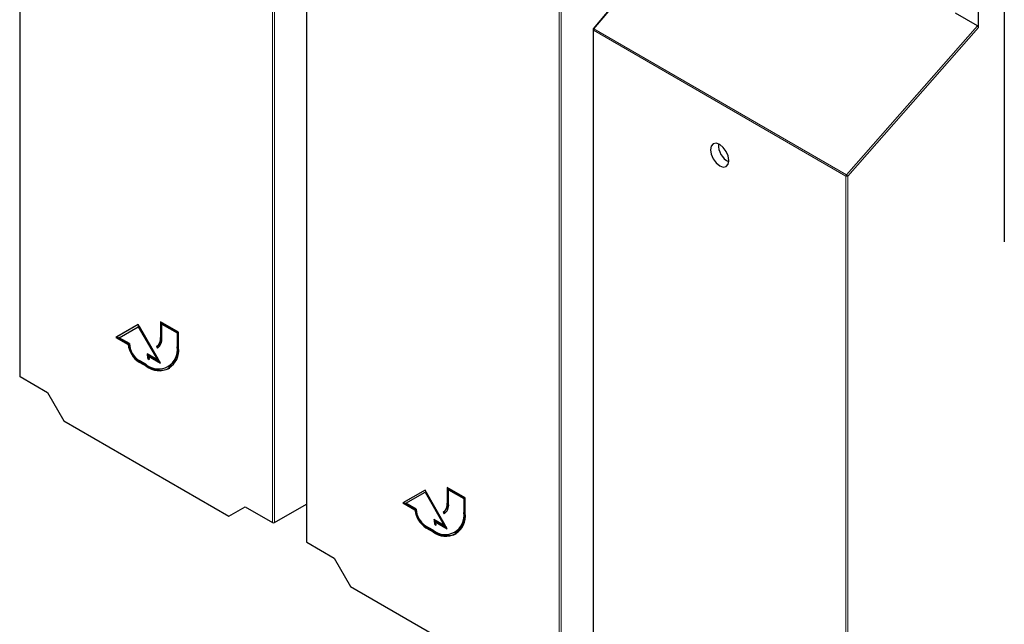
# Paper-space layout 'Blatt2' of a CAD drawing. Header units: millimetres. Extents: x 5 to 418, y 2 to 292.
# Tile 4 of 103: x 89 to 115, y 119 to 135. Entities that reach past the tile are written whole.
import ezdxf

# ---------------------------------------------------------------- set-up
doc = ezdxf.new("R2010")
doc.units = ezdxf.units.MM

psp = doc.layouts.new('Blatt2')

# ---------------------------------------------------------------- linework, layer by layer
at = {"color": 7, "linetype": 'Continuous', "lineweight": 25}
for p, q in [((88.779, 143.613), (88.779, 125.721)), ((96.353, 139.24), (96.353, 121.348)), ((107.274, 138.889), (103.933, 134.89)), ((114.79, 136.08), (114.79, 129.266)), ((114.107, 134.927), (114.107, 135.774)), ((114.083, 134.97), (113.503, 135.305)), ((103.925, 134.869), (103.925, 116.977)), ((91.913, 127.084), (91.323, 126.744)), ((91.913, 127.084), (91.347, 126.758)), ((91.409, 126.736), (91.913, 127.027)), ((92.502, 126.064), (91.913, 127.084)), ((91.936, 127.04), (91.913, 127.027)), ((91.913, 127.027), (92.417, 126.154)), ((91.936, 127.04), (92.44, 126.167)), ((92.973, 126.88), (92.502, 127.152)), ((92.502, 127.152), (92.502, 126.744)), ((92.525, 127.139), (92.525, 126.758)), ((92.561, 127.105), (92.537, 127.091)), ((92.537, 126.724), (92.537, 127.091)), ((92.537, 127.091), (92.938, 126.86)), ((92.561, 127.105), (92.961, 126.873)), ((91.347, 126.758), (91.323, 126.744)), ((91.323, 126.744), (91.644, 126.559)), ((91.347, 126.758), (91.667, 126.573)), ((91.677, 126.581), (91.409, 126.736)), ((92.961, 126.873), (92.938, 126.86)), ((92.938, 126.86), (92.938, 126.492)), ((92.961, 126.873), (92.961, 126.506)), ((92.973, 126.472), (92.973, 126.88)), ((91.667, 126.573), (91.644, 126.559)), ((92.415, 126.514), (92.391, 126.5)), ((92.391, 126.5), (92.416, 126.457)), ((92.415, 126.514), (92.439, 126.472)), ((92.417, 126.154), (92.148, 126.309)), ((92.191, 126.197), (92.167, 126.183)), ((92.167, 126.183), (92.203, 126.163)), ((92.207, 126.261), (92.183, 126.247)), ((92.183, 126.247), (92.502, 126.064)), ((92.191, 126.197), (92.193, 126.196)), ((92.207, 126.261), (92.478, 126.104)), ((92.44, 126.167), (92.417, 126.154)), ((92.125, 126.023), (91.936, 126.132)), ((91.936, 126.091), (92.125, 125.982)), ((91.96, 126.104), (92.148, 125.996)), ((92.7, 125.966), (92.723, 125.979)), ((88.789, 125.707), (89.511, 125.29)), ((89.511, 125.29), (89.943, 124.542)), ((89.943, 124.542), (94.307, 122.023)), ((100.547, 122.508), (100.076, 122.78)), ((100.076, 122.78), (100.076, 122.372)), ((99.487, 122.712), (98.897, 122.372)), ((99.487, 122.712), (98.921, 122.385)), ((98.983, 122.363), (99.487, 122.654)), ((100.076, 121.691), (99.487, 122.712)), ((99.51, 122.668), (99.487, 122.654)), ((99.487, 122.654), (99.991, 121.781)), ((99.51, 122.668), (100.014, 121.795)), ((100.1, 122.766), (100.1, 122.385)), ((100.135, 122.732), (100.111, 122.719)), ((100.111, 122.351), (100.111, 122.719)), ((100.111, 122.719), (100.512, 122.487)), ((100.135, 122.732), (100.536, 122.501)), ((94.307, 122.023), (94.739, 122.272)), ((94.739, 122.272), (95.46, 121.856)), ((95.507, 121.856), (96.353, 122.345)), ((98.921, 122.385), (98.897, 122.372)), ((98.897, 122.372), (99.218, 122.187)), ((98.921, 122.385), (99.241, 122.2)), ((99.251, 122.208), (98.983, 122.363)), ((100.536, 122.501), (100.512, 122.487)), ((100.512, 122.487), (100.512, 122.12)), ((100.536, 122.501), (100.536, 122.134)), ((100.547, 122.1), (100.547, 122.508)), ((99.241, 122.2), (99.218, 122.187)), ((99.989, 122.141), (99.965, 122.128)), ((99.965, 122.128), (99.99, 122.084)), ((99.989, 122.141), (100.013, 122.099)), ((99.699, 121.65), (99.51, 121.759)), ((99.534, 121.732), (99.722, 121.623)), ((99.991, 121.781), (99.722, 121.936)), ((99.765, 121.824), (99.741, 121.811)), ((99.741, 121.811), (99.777, 121.79)), ((99.781, 121.889), (99.758, 121.875)), ((99.758, 121.875), (100.076, 121.691)), ((99.765, 121.824), (99.767, 121.823)), ((99.781, 121.889), (100.052, 121.732)), ((100.014, 121.795), (99.991, 121.781)), ((99.51, 121.718), (99.699, 121.61)), ((100.274, 121.593), (100.297, 121.607)), ((96.363, 121.335), (97.085, 120.918)), ((97.085, 120.918), (97.517, 120.17)), ((97.517, 120.17), (101.881, 117.651))]:
    psp.add_line(p, q, dxfattribs=at)
at = {"color": 7, "linetype": 'Continuous', "lineweight": 18}
for p, q in [((88.789, 143.599), (88.789, 125.707)), ((95.46, 121.856), (95.46, 139.748)), ((95.507, 139.747), (95.507, 121.856)), ((96.363, 139.226), (96.363, 121.335)), ((107.293, 138.89), (103.948, 134.887)), ((103.034, 117.483), (103.034, 135.375)), ((103.081, 135.375), (103.081, 117.484)), ((110.606, 131.004), (103.935, 134.855)), ((103.935, 134.855), (103.935, 116.963)), ((103.948, 134.887), (110.619, 131.036)), ((110.619, 131.036), (114.083, 134.97)), ((114.107, 134.927), (110.653, 131.004)), ((110.606, 113.112), (110.606, 131.004)), ((110.653, 131.004), (110.653, 113.112)), ((92.525, 126.758), (92.502, 126.744)), ((92.961, 126.506), (92.938, 126.492)), ((91.96, 126.104), (91.936, 126.091)), ((92.148, 125.996), (92.125, 125.982)), ((100.1, 122.385), (100.076, 122.372)), ((100.536, 122.134), (100.512, 122.12)), ((99.534, 121.732), (99.51, 121.718)), ((99.722, 121.623), (99.699, 121.61))]:
    psp.add_line(p, q, dxfattribs=at)
at = {"color": 7, "linetype": 'Continuous', "lineweight": 18, "flags": 128}
psp.add_lwpolyline([(103.933, 134.89), (103.934, 134.891), (103.936, 134.891), (103.94, 134.891), (103.943, 134.889), (103.948, 134.887)], dxfattribs=at)
at = {"color": 7, "linetype": 'Continuous', "lineweight": 25, "flags": 128}
psp.add_lwpolyline([(107.271, 131.836), (107.177, 131.869), (107.098, 131.853), (107.046, 131.793), (107.027, 131.696), (107.046, 131.577), (107.098, 131.456), (107.177, 131.349), (107.271, 131.274), (107.364, 131.242), (107.443, 131.257), (107.495, 131.318), (107.514, 131.415), (107.495, 131.533), (107.443, 131.655), (107.364, 131.761), (107.271, 131.836)], dxfattribs=at)
at = {"color": 7, "linetype": 'Continuous', "lineweight": 25}
for centre, radius, start, end in [((103.959, 134.869), 0.0333, 140.1152, 180), ((107.732, 131.822), 0.495, 176.4112, 243.5834), ((92.235, 126.718), 0.268, 305.698, 5.6204), ((92.258, 126.731), 0.268, 305.698, 5.6204), ((92.245, 126.695), 0.293, 305.698, 5.6204), ((92.288, 126.636), 0.649, 186.8334, 237.1491), ((92.312, 126.65), 0.649, 186.8334, 237.1491), ((92.24, 126.606), 0.563, 182.6055, 237.3945), ((92.442, 126.412), 0.502, 230.7967, 9.214), ((92.456, 126.388), 0.524, 230.7967, 9.214), ((92.414, 126.436), 0.551, 304.0564, 7.2558), ((92.607, 126.314), 0.458, 180.6553, 196.5456), ((92.655, 126.333), 0.483, 184.529, 196.2958), ((92.631, 126.304), 0.451, 187.2404, 198.2668), ((92.5, 126.486), 0.604, 234.3824, 294.3071), ((99.809, 122.345), 0.268, 305.698, 5.6204), ((99.833, 122.359), 0.268, 305.698, 5.6204), ((99.819, 122.323), 0.293, 305.698, 5.6204), ((99.863, 122.264), 0.649, 186.8334, 237.1491), ((99.886, 122.278), 0.649, 186.8334, 237.1491), ((99.814, 122.234), 0.563, 182.6055, 237.3945), ((100.016, 122.04), 0.502, 230.7967, 9.214), ((100.03, 122.016), 0.524, 230.7967, 9.214), ((99.989, 122.064), 0.551, 304.0564, 7.2558), ((100.181, 121.941), 0.458, 180.6553, 196.5456), ((100.229, 121.96), 0.483, 184.529, 196.2958), ((100.205, 121.932), 0.451, 187.2404, 198.2668), ((100.074, 122.114), 0.604, 234.3824, 294.3071)]:
    psp.add_arc(centre, radius, start, end, dxfattribs=at)
at = {"color": 7, "linetype": 'Continuous', "lineweight": 18}
for centre, radius, start, end in [((103.942, 134.87), 0.0165, 185.0787, 246.2415), ((103.986, 134.853), 0.0515, 138.52, 177.2636), ((110.658, 131.002), 0.0515, 138.52, 177.2636), ((110.63, 131.05), 0.0514, 242.6565, 296.7662), ((110.561, 130.94), 0.112, 34.6783, 58.7001)]:
    psp.add_arc(centre, radius, start, end, dxfattribs=at)
at = {"color": 7, "linetype": 'Continuous', "lineweight": 25}
for centre, major_axis, ratio, start_param, end_param in [((114.083, 134.94), (-0.0146, 0.0323), 0.574256, 4.046328, 5.609201), ((88.813, 125.721), (0.0333, 0.0005), 0.587275, 3.132557, 3.917956), ((95.484, 121.87), (0.0333, 0.0005), 0.587275, 3.917956, 5.471299), ((96.387, 121.349), (0.0333, 0.0005), 0.587275, 3.132557, 3.917956)]:
    psp.add_ellipse(centre, major_axis=major_axis, ratio=ratio, start_param=start_param, end_param=end_param, dxfattribs=at)

doc.saveas('drawing.dxf')
